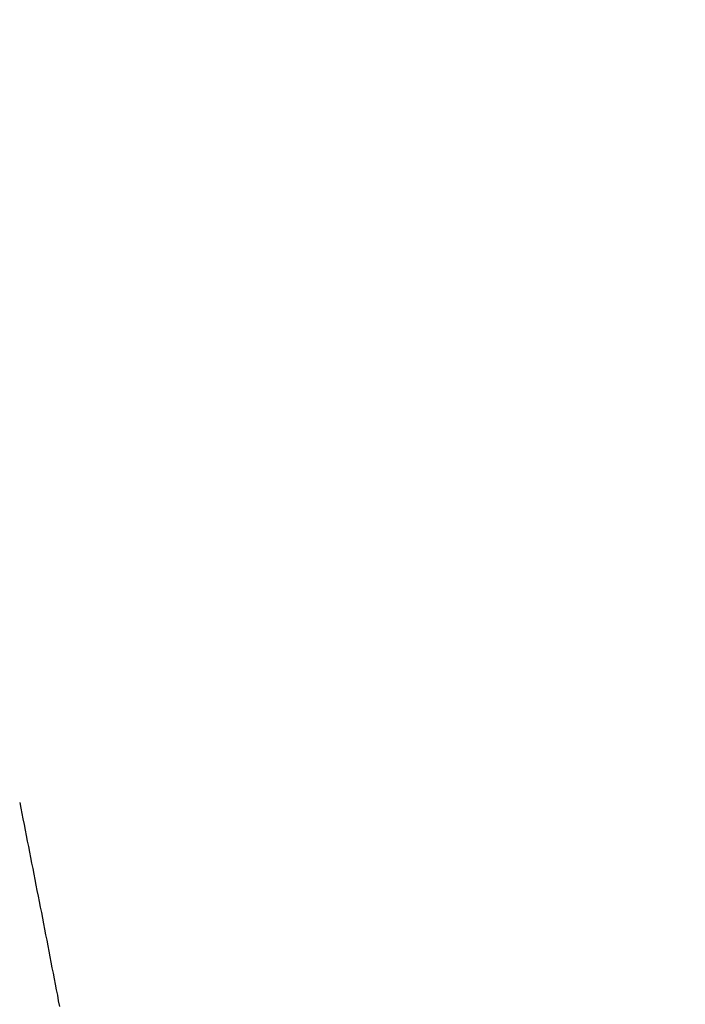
# Model space of a CAD drawing. Header units: millimetres. Extents: x 11979 to 23691, y 12825 to 41978.
# Tile 202 of 256: x 21783.09 to 21790.54, y 35633.44 to 35644.47. Entities that reach past the tile are written whole.
import ezdxf

# ---------------------------------------------------------------- set-up
doc = ezdxf.new("R2010")
doc.units = ezdxf.units.MM
doc.layers.add('-WYMIAR', color=8, linetype='Continuous')
doc.layers.add('PROJEKTOWANE', color=5, linetype='Continuous')
doc.styles.get("Standard").update_dxf_attribs({"font": 'arial.ttf'})
doc.dimstyles.new('CZA-KROPKA-50', dxfattribs={"dimtxt": 12, "dimasz": 1, "dimexe": 2, "dimexo": 25, "dimgap": 4, "dimtad": 1, "dimdec": 1, "dimrnd": 0.5, "dimzin": 9, "dimdsep": 46, "dimtxsty": 'Standard', "dimblk": 'CZA-KROPKA', "dimblk1": 'CZA-KROPKA', "dimblk2": 'CZA-KROPKA', "dimsah": 1, "dimcen": -20, "dimse1": 1, "dimse2": 1, "dimclrd": 8, "dimclre": 8, "dimclrt": 9, "dimadec": 0, "dimazin": 0, "dimtfac": 1, "dimtdec": 1, "dimtmove": 1, "dimatfit": 3, "dimldrblk": 'CZA-KROPKA', "dimfxl": 1, "dimtolj": 1, "dimtzin": 9, "dimarcsym": 0})

# ---------------------------------------------------------------- blocks, each defined once
blk = doc.blocks.new('CZA-KROPKA')
at = {"layer": '-WYMIAR', "linetype": 'ByBlock'}
for p, q in [((0, 10), (0, -10)), ((5, 0), (-5, 0))]:
    blk.add_line(p, q, dxfattribs=at)
at = {"layer": '-WYMIAR', "linetype": 'ByBlock', "const_width": 2.5}
blk.add_lwpolyline([(-1.25, 0, 1), (1.25, 0, 1)], format="xyb", close=True, dxfattribs=at)
blk = doc.blocks.new('*D1700')
at = {"layer": '-WYMIAR', "color": 8, "lineweight": -2}
blk.add_line((19668.732, 35434.843), (21847.732, 35434.843), dxfattribs=at)
at = {"layer": 'Defpoints', "color": 0}
for p in [(19667.732, 35908.843), (21848.732, 35908.843), (21848.732, 35434.843)]:
    blk.add_point(p, dxfattribs=at)
at = {"layer": '-WYMIAR', "color": 8, "lineweight": -2, "rotation": 180}
blk.add_blockref('CZA-KROPKA', (19667.732, 35434.843), dxfattribs=at)
at = {"layer": '-WYMIAR', "color": 8, "lineweight": -2}
blk.add_blockref('CZA-KROPKA', (21848.732, 35434.843), dxfattribs=at)
at = {"layer": '-WYMIAR', "color": 9, "insert": (20758.232, 35444.97), "char_height": 12, "attachment_point": 5, "bg_fill": 3, "box_fill_scale": 1.1, "bg_fill_color": 257, "bg_fill_transparency": 0}
blk.add_mtext('\\A1;2181', dxfattribs=at)
blk = doc.blocks.new('*D1708')
at = {"layer": '-WYMIAR', "color": 8, "lineweight": -2}
blk.add_line((21998.732, 35585.843), (21998.732, 37005.843), dxfattribs=at)
at = {"layer": 'Defpoints', "color": 0}
for p in [(20724.732, 37006.843), (21998.732, 37006.843), (21848.732, 35584.843)]:
    blk.add_point(p, dxfattribs=at)
at = {"layer": '-WYMIAR', "color": 8, "lineweight": -2}
for p, rotation in [((21998.732, 37006.843), 90), ((21998.732, 35584.843), 270)]:
    blk.add_blockref('CZA-KROPKA', p, dxfattribs=dict(at, rotation=rotation))
at = {"layer": '-WYMIAR', "color": 9, "insert": (21988.708, 36295.843), "char_height": 12, "attachment_point": 5, "rotation": 90, "bg_fill": 3, "box_fill_scale": 1.1, "bg_fill_color": 257, "bg_fill_transparency": 0}
blk.add_mtext('\\A1;1422', dxfattribs=at)
blk = doc.blocks.new('Pisuar NOVA PRO ze zintegrowanym ceramicznym sitkiem')
blk.add_polyline3d([(-0.15359, -0.09858, 0), (-0.15371, -0.09796, 0), (-0.15383, -0.09735, 0), (-0.15395, -0.09673, 0), (-0.15407, -0.09611, 0), (-0.15419, -0.09549, 0), (-0.15431, -0.09488, 0), (-0.15444, -0.09426, 0), (-0.15456, -0.09364, 0), (-0.15468, -0.09303, 0), (-0.1548, -0.09241, 0), (-0.15492, -0.09179, 0), (-0.15504, -0.09117, 0), (-0.15516, -0.09056, 0), (-0.15528, -0.08994, 0), (-0.1554, -0.08932, 0), (-0.15552, -0.08871, 0), (-0.15564, -0.08809, 0), (-0.15577, -0.08747, 0), (-0.15589, -0.08685, 0), (-0.15601, -0.08624, 0), (-0.15613, -0.08562, 0), (-0.15625, -0.085, 0), (-0.15637, -0.08439, 0), (-0.15649, -0.08377, 0), (-0.15661, -0.08315, 0), (-0.15673, -0.08253, 0), (-0.15685, -0.08192, 0), (-0.15696, -0.0813, 0), (-0.15708, -0.08068, 0), (-0.1572, -0.08006, 0), (-0.15732, -0.07945, 0), (-0.15744, -0.07883, 0), (-0.15756, -0.07821, 0), (-0.15768, -0.07759, 0), (-0.1578, -0.07698, 0), (-0.15791, -0.07636, 0), (-0.15803, -0.07574, 0)])

msp = doc.modelspace()

# ---------------------------------------------------------------- dimensions: what is measured, and where the dimension line sits
at = {"layer": '-WYMIAR'}
dim = msp.add_linear_dim(base=(21848.732, 35434.843), p1=(19667.732, 35908.843), p2=(21848.732, 35908.843), dimstyle='CZA-KROPKA-50', override={"dimfxl": 0, "dimfxlon": 1, "dimtfill": 1}, dxfattribs=at)
dim.commit()
dim.dimension.update_dxf_attribs({"geometry": '*D1700', "text_midpoint": (20758.232, 35444.97)})

# ---------------------------------------------------------------- next in the draw order: dimensions: what is measured, and where the dimension line sits
dim = msp.add_linear_dim(base=(21998.732, 37006.843), p1=(21848.732, 35584.843), p2=(20724.732, 37006.843), angle=90, dimstyle='CZA-KROPKA-50', override={"dimfxl": 0, "dimfxlon": 1, "dimtfill": 1}, dxfattribs=at)
dim.commit()
dim.dimension.update_dxf_attribs({"geometry": '*D1708', "text_midpoint": (21988.708, 36295.843)})

# ---------------------------------------------------------------- next in the draw order: block references
at = {"layer": 'PROJEKTOWANE', "xscale": 100, "yscale": 100, "zscale": 100, "rotation": 179.9999999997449}
msp.add_blockref('Pisuar NOVA PRO ze zintegrowanym ceramicznym sitkiem', (21767.732, 35625.843), dxfattribs=at)

doc.saveas('drawing.dxf')
